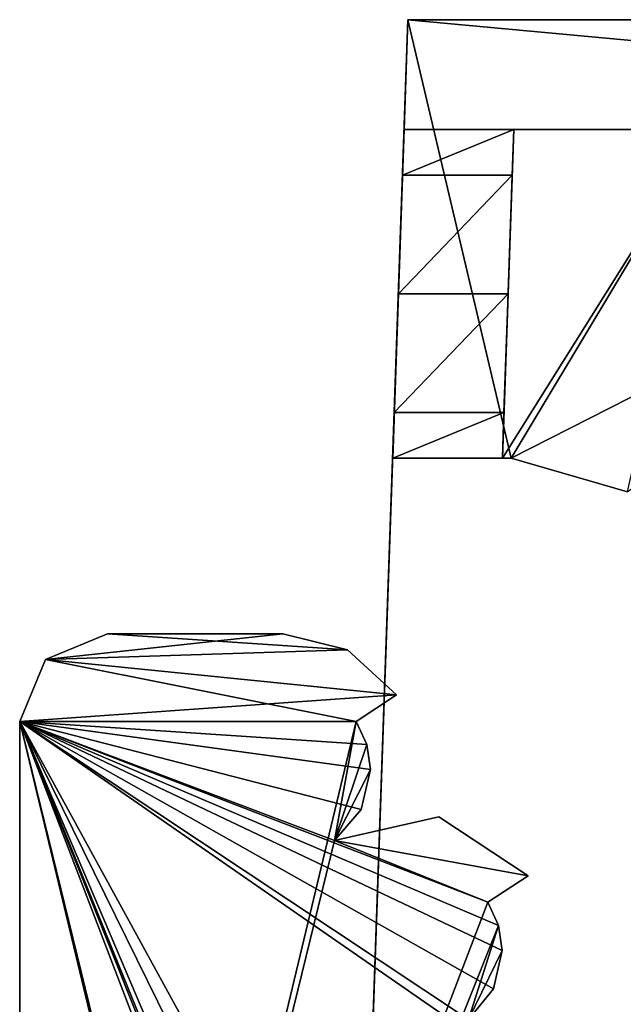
# Model space of a CAD drawing. Header units: millimetres. Extents: x -269 to 269, y -42 to 464.
# Tile 64 of 256: x -259 to -245, y 439 to 461. Entities that reach past the tile are written whole.
import ezdxf

# ---------------------------------------------------------------- set-up
doc = ezdxf.new("R2010")
doc.units = ezdxf.units.MM
doc.header["$LTSCALE"] = 65.185185
for name, color, linetype in [('3081', 7, 'CONTINUOUS'), ('3082', 7, 'CONTINUOUS'), ('3137', 7, 'CONTINUOUS'), ('3140', 7, 'CONTINUOUS'), ('3170', 7, 'CONTINUOUS'), ('3171', 7, 'CONTINUOUS'), ('3175', 7, 'CONTINUOUS'), ('3176', 7, 'CONTINUOUS'), ('3177', 7, 'CONTINUOUS'), ('3178', 7, 'CONTINUOUS'), ('3179', 7, 'CONTINUOUS'), ('3180', 7, 'CONTINUOUS'), ('695', 7, 'CONTINUOUS'), ('696', 7, 'CONTINUOUS'), ('697', 7, 'CONTINUOUS'), ('698', 7, 'CONTINUOUS'), ('699', 7, 'CONTINUOUS'), ('700', 7, 'CONTINUOUS'), ('725', 7, 'CONTINUOUS'), ('726', 7, 'CONTINUOUS'), ('727', 7, 'CONTINUOUS'), ('728', 7, 'CONTINUOUS'), ('729', 7, 'CONTINUOUS')]:
    doc.layers.add(name, color=color, linetype=linetype)

msp = doc.modelspace()

# ---------------------------------------------------------------- linework, layer by layer
at = {"layer": '3081', "linetype": 'Continuous'}
for points in [[(-251.794, 413.908, -2.706), (251.794, 413.908, -2.706), (-250.149, 461, -4.351), (-251.794, 413.908, -2.706)], [(251.794, 413.908, -2.706), (250.149, 461, -4.351), (-250.149, 461, -4.351), (251.794, 413.908, -2.706)]]:
    msp.add_3dface(points, dxfattribs=at)
at = {"layer": '3082', "linetype": 'Continuous'}
for points in [[(-250.149, 461, -4.351), (250.149, 461, -4.351), (-216.158, 461, -19.149), (-250.149, 461, -4.351)], [(-250.149, 461, -4.351), (-216.158, 461, -19.149), (-224.644, 461, -22.666), (-250.149, 461, -4.351)], [(-250.149, 461, -361.649), (-250.149, 461, -4.351), (-228.151, 461, -31.142), (-250.149, 461, -361.649)], [(-228.151, 461, -31.142), (-250.149, 461, -4.351), (-224.644, 461, -22.666), (-228.151, 461, -31.142)], [(-228.151, 461, -361.649), (-250.149, 461, -361.649), (-228.151, 461, -350.1), (-228.151, 461, -361.649)], [(-228.151, 461, -350.1), (-250.149, 461, -361.649), (-231.559, 461, -350.1), (-228.151, 461, -350.1)], [(-231.559, 461, -350.1), (-250.149, 461, -361.649), (-231.559, 461, -346.7), (-231.559, 461, -350.1)], [(-231.559, 461, -346.7), (-250.149, 461, -361.649), (-231.559, 461, -307.5), (-231.559, 461, -346.7)], [(-231.559, 461, -307.5), (-250.149, 461, -361.649), (-231.559, 461, -304.1), (-231.559, 461, -307.5)], [(-231.559, 461, -304.1), (-250.149, 461, -361.649), (-231.559, 461, -264.9), (-231.559, 461, -304.1)], [(-231.559, 461, -264.9), (-250.149, 461, -361.649), (-231.559, 461, -261.5), (-231.559, 461, -264.9)], [(-231.559, 461, -261.5), (-250.149, 461, -361.649), (-231.559, 461, -222.3), (-231.559, 461, -261.5)], [(-231.559, 461, -222.3), (-250.149, 461, -361.649), (-231.559, 461, -218.9), (-231.559, 461, -222.3)], [(-231.559, 461, -218.9), (-250.149, 461, -361.649), (-231.559, 461, -179.7), (-231.559, 461, -218.9)], [(-231.559, 461, -179.7), (-250.149, 461, -361.649), (-231.559, 461, -176.3), (-231.559, 461, -179.7)], [(-231.559, 461, -176.3), (-250.149, 461, -361.649), (-228.151, 461, -31.142), (-231.559, 461, -176.3)]]:
    msp.add_3dface(points, dxfattribs=at)
at = {"layer": '3137', "linetype": 'Continuous'}
for points in [[(-250.498, 451, -361.998), (-250.149, 461, -361.649), (-247.8, 451, -361.998), (-250.498, 451, -361.998)], [(-250.149, 461, -361.649), (-228.151, 461, -361.649), (-247.8, 451, -361.998), (-250.149, 461, -361.649)], [(-247.8, 451, -361.998), (-228.151, 461, -361.649), (-245.145, 450.237, -362.025), (-247.8, 451, -361.998)]]:
    msp.add_3dface(points, dxfattribs=at)
at = {"layer": '3140', "linetype": 'Continuous'}
for points in [[(-247.998, 451, -359.498), (-247.8, 451, -359.498), (-243.3, 458.5, -359.237), (-247.998, 451, -359.498)], [(-247.737, 458.5, -359.237), (-247.998, 451, -359.498), (-243.3, 458.5, -359.237), (-247.737, 458.5, -359.237)], [(-247.8, 451, -359.498), (-245.145, 450.237, -359.525), (-243.3, 458.5, -359.237), (-247.8, 451, -359.498)]]:
    msp.add_3dface(points, dxfattribs=at)
at = {"layer": '3170', "linetype": 'Continuous'}
for points in [[(-243.3, 458.5, -359.237), (-243.3, 458.5, -259.5), (-250.237, 458.5, -6.291), (-243.3, 458.5, -359.237)], [(-247.737, 458.5, -319.5), (-243.3, 458.5, -359.237), (-250.237, 458.5, -6.291), (-247.737, 458.5, -319.5)], [(-220.139, 458.5, -17.736), (0, 458.5, -7.165), (-250.237, 458.5, -6.291), (-220.139, 458.5, -17.736)], [(-227.316, 458.5, -23.064), (-220.139, 458.5, -17.736), (-250.237, 458.5, -6.291), (-227.316, 458.5, -23.064)], [(-230.51, 458.5, -31.417), (-227.316, 458.5, -23.064), (-250.237, 458.5, -6.291), (-230.51, 458.5, -31.417)], [(-241, 458.5, -31.453), (-230.51, 458.5, -31.417), (-250.237, 458.5, -6.291), (-241, 458.5, -31.453)], [(-241, 458.5, -32.768), (-241, 458.5, -31.453), (-250.237, 458.5, -6.291), (-241, 458.5, -32.768)], [(-243.3, 458.5, -57.5), (-241, 458.5, -32.768), (-250.237, 458.5, -6.291), (-243.3, 458.5, -57.5)], [(-243.3, 458.5, -142.5), (-243.3, 458.5, -57.5), (-250.237, 458.5, -6.291), (-243.3, 458.5, -142.5)], [(-243.3, 458.5, -259.5), (-243.3, 458.5, -142.5), (-250.237, 458.5, -6.291), (-243.3, 458.5, -259.5)], [(-250.237, 458.5, -319.5), (-247.737, 458.5, -319.5), (-250.237, 458.5, -6.291), (-250.237, 458.5, -319.5)], [(-247.737, 458.5, -359.237), (-243.3, 458.5, -359.237), (-247.737, 458.5, -319.5), (-247.737, 458.5, -359.237)]]:
    msp.add_3dface(points, dxfattribs=at)
at = {"layer": '3171', "linetype": 'Continuous'}
for points in [[(-250.237, 458.5, -6.291), (0, 458.5, -7.165), (-251.74, 415.446, -4.782), (-250.237, 458.5, -6.291)], [(0, 458.5, -7.165), (0, 416.114, -5.685), (-251.74, 415.446, -4.782), (0, 458.5, -7.165)]]:
    msp.add_3dface(points, dxfattribs=at)
at = {"layer": '3175', "linetype": 'Continuous'}
for points in [[(-251.794, 413.908, -2.706), (-250.149, 461, -4.351), (-251.74, 415.446, -4.782), (-251.794, 413.908, -2.706)], [(-250.149, 461, -4.351), (-250.237, 458.5, -6.291), (-251.74, 415.446, -4.782), (-250.149, 461, -4.351)], [(-250.149, 461, -361.649), (-250.498, 451, -361.998), (-250.498, 451, -329.182), (-250.149, 461, -361.649)], [(-250.462, 452.047, -326.121), (-250.149, 461, -361.649), (-250.498, 451, -329.182), (-250.462, 452.047, -326.121)], [(-250.367, 454.75, -324.341), (-250.149, 461, -361.649), (-250.462, 452.047, -326.121), (-250.367, 454.75, -324.341)], [(-250.273, 457.453, -322.561), (-250.149, 461, -361.649), (-250.367, 454.75, -324.341), (-250.273, 457.453, -322.561)], [(-250.237, 458.5, -319.5), (-250.149, 461, -361.649), (-250.273, 457.453, -322.561), (-250.237, 458.5, -319.5)], [(-250.149, 461, -4.351), (-250.149, 461, -361.649), (-250.237, 458.5, -6.291), (-250.149, 461, -4.351)], [(-250.149, 461, -361.649), (-250.237, 458.5, -319.5), (-250.237, 458.5, -6.291), (-250.149, 461, -361.649)]]:
    msp.add_3dface(points, dxfattribs=at)
at = {"layer": '3176', "linetype": 'Continuous'}
for points in [[(-247.737, 458.5, -319.5), (-250.237, 458.5, -319.5), (-250.273, 457.453, -322.561), (-247.737, 458.5, -319.5)], [(-247.737, 458.5, -319.5), (-250.273, 457.453, -322.561), (-247.773, 457.453, -322.561), (-247.737, 458.5, -319.5)], [(-250.273, 457.453, -322.561), (-250.367, 454.75, -324.341), (-247.773, 457.453, -322.561), (-250.273, 457.453, -322.561)], [(-250.367, 454.75, -324.341), (-247.867, 454.75, -324.341), (-247.773, 457.453, -322.561), (-250.367, 454.75, -324.341)]]:
    msp.add_3dface(points, dxfattribs=at)
at = {"layer": '3177', "linetype": 'Continuous'}
for points in [[(-250.367, 454.75, -324.341), (-250.462, 452.047, -326.121), (-247.867, 454.75, -324.341), (-250.367, 454.75, -324.341)], [(-247.867, 454.75, -324.341), (-250.462, 452.047, -326.121), (-247.962, 452.047, -326.121), (-247.867, 454.75, -324.341)], [(-250.462, 452.047, -326.121), (-250.498, 451, -329.182), (-247.962, 452.047, -326.121), (-250.462, 452.047, -326.121)], [(-247.962, 452.047, -326.121), (-250.498, 451, -329.182), (-247.998, 451, -329.182), (-247.962, 452.047, -326.121)]]:
    msp.add_3dface(points, dxfattribs=at)
at = {"layer": '3178', "linetype": 'Continuous'}
for points in [[(-247.998, 451, -359.498), (-247.737, 458.5, -359.237), (-247.998, 451, -329.182), (-247.998, 451, -359.498)], [(-247.737, 458.5, -359.237), (-247.773, 457.453, -322.561), (-247.998, 451, -329.182), (-247.737, 458.5, -359.237)], [(-247.737, 458.5, -359.237), (-247.737, 458.5, -319.5), (-247.773, 457.453, -322.561), (-247.737, 458.5, -359.237)], [(-247.773, 457.453, -322.561), (-247.867, 454.75, -324.341), (-247.998, 451, -329.182), (-247.773, 457.453, -322.561)], [(-247.867, 454.75, -324.341), (-247.962, 452.047, -326.121), (-247.998, 451, -329.182), (-247.867, 454.75, -324.341)]]:
    msp.add_3dface(points, dxfattribs=at)
at = {"layer": '3179', "linetype": 'Continuous'}
for points in [[(-250.498, 451, -361.998), (-247.8, 451, -361.998), (-247.8, 451, -359.498), (-250.498, 451, -361.998)], [(-250.498, 451, -361.998), (-247.8, 451, -359.498), (-247.998, 451, -359.498), (-250.498, 451, -361.998)], [(-250.498, 451, -361.998), (-247.998, 451, -359.498), (-247.998, 451, -329.182), (-250.498, 451, -361.998)], [(-250.498, 451, -329.182), (-250.498, 451, -361.998), (-247.998, 451, -329.182), (-250.498, 451, -329.182)]]:
    msp.add_3dface(points, dxfattribs=at)
at = {"layer": '3180', "linetype": 'Continuous'}
for points in [[(-247.8, 451, -361.998), (-245.145, 450.237, -362.025), (-247.8, 451, -359.498), (-247.8, 451, -361.998)], [(-245.145, 450.237, -362.025), (-245.145, 450.237, -359.525), (-247.8, 451, -359.498), (-245.145, 450.237, -362.025)]]:
    msp.add_3dface(points, dxfattribs=at)
at = {"layer": '695', "linetype": 'Continuous'}
for points in [[(-257, 447, -17), (-258.414, 446.414, -17), (-253, 447, -17), (-257, 447, -17)], [(-253, 447, -17), (-258.414, 446.414, -17), (-251.53, 446.629, -17), (-253, 447, -17)], [(-258.414, 446.414, -17), (-250.411, 445.605, -17), (-251.53, 446.629, -17), (-258.414, 446.414, -17)], [(-259, 445, -17), (-250.411, 445.605, -17), (-258.414, 446.414, -17), (-259, 445, -17)], [(-251.33, 445, -17), (-250.411, 445.605, -17), (-259, 445, -17), (-251.33, 445, -17)], [(-251.824, 442.283, -17), (-251.33, 445, -17), (-259, 413, -17), (-251.824, 442.283, -17)], [(-259, 413, -17), (-251.33, 445, -17), (-259, 445, -17), (-259, 413, -17)], [(-251.084, 444.474, -17), (-251.33, 445, -17), (-251.824, 442.283, -17), (-251.084, 444.474, -17)], [(-251, 443.9, -17), (-251.084, 444.474, -17), (-251.824, 442.283, -17), (-251, 443.9, -17)], [(-251.218, 442.993, -17), (-251, 443.9, -17), (-251.824, 442.283, -17), (-251.218, 442.993, -17)], [(-249.446, 442.826, -17), (-251.824, 442.283, -17), (-247.411, 441.481, -17), (-249.446, 442.826, -17)], [(-248.33, 440.876, -17), (-251.824, 442.283, -17), (-259, 413, -17), (-248.33, 440.876, -17)], [(-247.411, 441.481, -17), (-251.824, 442.283, -17), (-248.33, 440.876, -17), (-247.411, 441.481, -17)], [(-248.084, 440.35, -17), (-248.33, 440.876, -17), (-259, 413, -17), (-248.084, 440.35, -17)], [(-248.768, 438.2, -17), (-248.084, 440.35, -17), (-259, 413, -17), (-248.768, 438.2, -17)], [(-248, 439.776, -17), (-248.084, 440.35, -17), (-248.768, 438.2, -17), (-248, 439.776, -17)], [(-248.202, 438.899, -17), (-248, 439.776, -17), (-248.768, 438.2, -17), (-248.202, 438.899, -17)]]:
    msp.add_3dface(points, dxfattribs=at)
at = {"layer": '696', "linetype": 'Continuous'}
for points in [[(-250.411, 445.605, -17), (-251.33, 445, -17), (-251.33, 445, -317), (-250.411, 445.605, -17)], [(-250.411, 445.605, -317), (-250.411, 445.605, -17), (-251.33, 445, -317), (-250.411, 445.605, -317)]]:
    msp.add_3dface(points, dxfattribs=at)
at = {"layer": '697', "linetype": 'Continuous'}
for points in [[(-251.33, 445, -17), (-251.084, 444.474, -17), (-251.33, 445, -317), (-251.33, 445, -17)], [(-251.33, 445, -317), (-251.084, 444.474, -17), (-251.084, 444.474, -317), (-251.33, 445, -317)], [(-251.084, 444.474, -17), (-251, 443.9, -17), (-251.084, 444.474, -317), (-251.084, 444.474, -17)], [(-251.084, 444.474, -317), (-251, 443.9, -17), (-251, 443.9, -317), (-251.084, 444.474, -317)], [(-251, 443.9, -17), (-251.218, 442.993, -17), (-251, 443.9, -317), (-251, 443.9, -17)], [(-251, 443.9, -317), (-251.218, 442.993, -17), (-251.218, 442.993, -317), (-251, 443.9, -317)], [(-251.218, 442.993, -17), (-251.824, 442.283, -17), (-251.218, 442.993, -317), (-251.218, 442.993, -17)], [(-251.218, 442.993, -317), (-251.824, 442.283, -17), (-251.824, 442.283, -317), (-251.218, 442.993, -317)]]:
    msp.add_3dface(points, dxfattribs=at)
at = {"layer": '698', "linetype": 'Continuous'}
for points in [[(-251.824, 442.283, -17), (-249.446, 442.826, -17), (-251.824, 442.283, -317), (-251.824, 442.283, -17)], [(-251.824, 442.283, -317), (-249.446, 442.826, -17), (-249.446, 442.826, -317), (-251.824, 442.283, -317)], [(-249.446, 442.826, -17), (-247.411, 441.481, -17), (-249.446, 442.826, -317), (-249.446, 442.826, -17)], [(-247.411, 441.481, -17), (-247.411, 441.481, -317), (-249.446, 442.826, -317), (-247.411, 441.481, -17)]]:
    msp.add_3dface(points, dxfattribs=at)
at = {"layer": '699', "linetype": 'Continuous'}
for points in [[(-247.411, 441.481, -17), (-248.33, 440.876, -17), (-248.33, 440.876, -317), (-247.411, 441.481, -17)], [(-247.411, 441.481, -317), (-247.411, 441.481, -17), (-248.33, 440.876, -317), (-247.411, 441.481, -317)]]:
    msp.add_3dface(points, dxfattribs=at)
at = {"layer": '700', "linetype": 'Continuous'}
for points in [[(-248.33, 440.876, -17), (-248.084, 440.35, -17), (-248.33, 440.876, -317), (-248.33, 440.876, -17)], [(-248.33, 440.876, -317), (-248.084, 440.35, -17), (-248.084, 440.35, -317), (-248.33, 440.876, -317)], [(-248.084, 440.35, -17), (-248, 439.776, -17), (-248.084, 440.35, -317), (-248.084, 440.35, -17)], [(-248.084, 440.35, -317), (-248, 439.776, -17), (-248, 439.776, -317), (-248.084, 440.35, -317)], [(-248, 439.776, -17), (-248.202, 438.899, -17), (-248, 439.776, -317), (-248, 439.776, -17)], [(-248, 439.776, -317), (-248.202, 438.899, -17), (-248.202, 438.899, -317), (-248, 439.776, -317)], [(-248.202, 438.899, -17), (-248.768, 438.2, -17), (-248.202, 438.899, -317), (-248.202, 438.899, -17)], [(-248.768, 438.2, -17), (-248.768, 438.2, -317), (-248.202, 438.899, -317), (-248.768, 438.2, -17)]]:
    msp.add_3dface(points, dxfattribs=at)
at = {"layer": '725', "linetype": 'Continuous'}
for points in [[(-257, 447, -317), (-251.53, 446.629, -317), (-258.414, 446.414, -317), (-257, 447, -317)], [(-253, 447, -317), (-251.53, 446.629, -317), (-257, 447, -317), (-253, 447, -317)], [(-251.53, 446.629, -317), (-250.411, 445.605, -317), (-258.414, 446.414, -317), (-251.53, 446.629, -317)], [(-251.33, 445, -317), (-259, 445, -317), (-258.414, 446.414, -317), (-251.33, 445, -317)], [(-250.411, 445.605, -317), (-251.33, 445, -317), (-258.414, 446.414, -317), (-250.411, 445.605, -317)], [(-251.33, 445, -317), (-251.084, 444.474, -317), (-259, 445, -317), (-251.33, 445, -317)], [(-251.084, 444.474, -317), (-251, 443.9, -317), (-259, 445, -317), (-251.084, 444.474, -317)], [(-251, 443.9, -317), (-251.218, 442.993, -317), (-259, 445, -317), (-251, 443.9, -317)], [(-251.218, 442.993, -317), (-251.824, 442.283, -317), (-259, 445, -317), (-251.218, 442.993, -317)], [(-251.824, 442.283, -317), (-248.33, 440.876, -317), (-259, 445, -317), (-251.824, 442.283, -317)], [(-248.33, 440.876, -317), (-248.084, 440.35, -317), (-259, 445, -317), (-248.33, 440.876, -317)], [(-248.202, 438.899, -317), (-248.768, 438.2, -317), (-259, 445, -317), (-248.202, 438.899, -317)], [(-248.768, 438.2, -317), (-246.3, 436.2, -317), (-259, 445, -317), (-248.768, 438.2, -317)], [(-248.084, 440.35, -317), (-248, 439.776, -317), (-259, 445, -317), (-248.084, 440.35, -317)], [(-248, 439.776, -317), (-248.202, 438.899, -317), (-259, 445, -317), (-248, 439.776, -317)], [(-246.3, 436.2, -317), (-246.3, 421.8, -317), (-259, 445, -317), (-246.3, 436.2, -317)], [(-259, 445, -317), (-246.3, 421.8, -317), (-246.886, 420.386, -317), (-259, 445, -317)], [(-259, 413, -317), (-259, 445, -317), (-251.33, 413, -317), (-259, 413, -317)], [(-251.33, 413, -317), (-259, 445, -317), (-251.824, 415.717, -317), (-251.33, 413, -317)], [(-251.824, 415.717, -317), (-259, 445, -317), (-248.33, 417.124, -317), (-251.824, 415.717, -317)], [(-248.33, 417.124, -317), (-259, 445, -317), (-248.084, 417.65, -317), (-248.33, 417.124, -317)], [(-248.084, 417.65, -317), (-259, 445, -317), (-248.768, 419.8, -317), (-248.084, 417.65, -317)], [(-248.768, 419.8, -317), (-259, 445, -317), (-248.3, 419.8, -317), (-248.768, 419.8, -317)], [(-248.3, 419.8, -317), (-259, 445, -317), (-246.886, 420.386, -317), (-248.3, 419.8, -317)], [(-247.411, 441.481, -317), (-251.824, 442.283, -317), (-249.446, 442.826, -317), (-247.411, 441.481, -317)], [(-251.824, 442.283, -317), (-247.411, 441.481, -317), (-248.33, 440.876, -317), (-251.824, 442.283, -317)]]:
    msp.add_3dface(points, dxfattribs=at)
at = {"layer": '726', "linetype": 'Continuous'}
for points in [[(-259, 413, -17), (-259, 445, -17), (-259, 430.82, -40.953), (-259, 413, -17)], [(-259, 445, -17), (-259, 445, -317), (-259, 430.82, -40.953), (-259, 445, -17)], [(-259, 445, -317), (-259, 413, -317), (-259, 426.9, -254), (-259, 445, -317)], [(-259, 431.684, -223.449), (-259, 445, -317), (-259, 431.685, -226.549), (-259, 431.684, -223.449)], [(-259, 445, -317), (-259, 431.684, -223.449), (-259, 429, -72.1), (-259, 445, -317)], [(-259, 431.685, -226.549), (-259, 445, -317), (-259, 429, -228.1), (-259, 431.685, -226.549)], [(-259, 429, -228.1), (-259, 445, -317), (-259, 431.1, -250), (-259, 429, -228.1)], [(-259, 430.82, -40.953), (-259, 445, -317), (-259, 430.818, -43.051), (-259, 430.82, -40.953)], [(-259, 430.818, -43.051), (-259, 445, -317), (-259, 431.684, -67.449), (-259, 430.818, -43.051)], [(-259, 431.684, -67.449), (-259, 445, -317), (-259, 431.685, -70.549), (-259, 431.684, -67.449)], [(-259, 431.685, -70.549), (-259, 445, -317), (-259, 429, -72.1), (-259, 431.685, -70.549)], [(-259, 431.1, -254), (-259, 445, -317), (-259, 430.485, -255.485), (-259, 431.1, -254)], [(-259, 445, -317), (-259, 431.1, -254), (-259, 431.1, -250), (-259, 445, -317)], [(-259, 430.485, -255.485), (-259, 445, -317), (-259, 429, -256.1), (-259, 430.485, -255.485)], [(-259, 429, -256.1), (-259, 445, -317), (-259, 427.515, -255.485), (-259, 429, -256.1)], [(-259, 427.515, -255.485), (-259, 445, -317), (-259, 426.9, -254), (-259, 427.515, -255.485)]]:
    msp.add_3dface(points, dxfattribs=at)
at = {"layer": '727', "linetype": 'Continuous'}
for points in [[(-258.414, 446.414, -17), (-257, 447, -17), (-258.414, 446.414, -317), (-258.414, 446.414, -17)], [(-257, 447, -17), (-257, 447, -317), (-258.414, 446.414, -317), (-257, 447, -17)], [(-259, 445, -17), (-258.414, 446.414, -17), (-259, 445, -317), (-259, 445, -17)], [(-259, 445, -317), (-258.414, 446.414, -17), (-258.414, 446.414, -317), (-259, 445, -317)]]:
    msp.add_3dface(points, dxfattribs=at)
at = {"layer": '728', "linetype": 'Continuous'}
for points in [[(-257, 447, -17), (-253, 447, -17), (-253, 447, -317), (-257, 447, -17)], [(-257, 447, -17), (-253, 447, -317), (-257, 447, -317), (-257, 447, -17)]]:
    msp.add_3dface(points, dxfattribs=at)
at = {"layer": '729', "linetype": 'Continuous'}
for points in [[(-253, 447, -17), (-251.53, 446.629, -17), (-253, 447, -317), (-253, 447, -17)], [(-251.53, 446.629, -17), (-251.53, 446.629, -317), (-253, 447, -317), (-251.53, 446.629, -17)], [(-251.53, 446.629, -17), (-250.411, 445.605, -17), (-251.53, 446.629, -317), (-251.53, 446.629, -17)], [(-250.411, 445.605, -17), (-250.411, 445.605, -317), (-251.53, 446.629, -317), (-250.411, 445.605, -17)]]:
    msp.add_3dface(points, dxfattribs=at)

doc.saveas('drawing.dxf')
